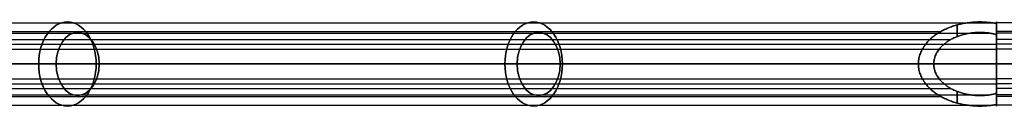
# Model space of a CAD drawing. Header units: millimetres. Extents: x -710 to 710, y 0 to 382.
# Tile 2 of 8: x -536 to -349, y 169 to 185. Entities that reach past the tile are written whole.
import ezdxf

# ---------------------------------------------------------------- set-up
doc = ezdxf.new("R2010")
doc.units = ezdxf.units.MM
doc.header["$MEASUREMENT"] = 0
for name, color, linetype in [('IGES LEVEL 18', 7, 'Continuous'), ('IGES LEVEL 19', 7, 'Continuous'), ('IGES LEVEL 22', 7, 'Continuous')]:
    doc.layers.add(name, color=color, linetype=linetype)

msp = doc.modelspace()

# ---------------------------------------------------------------- linework, layer by layer
at = {"layer": 'IGES LEVEL 18', "color": 252, "extrusion": (0.729573, 0, -0.683903)}
for centre, radius, start, end in [((177, -241.53, -495.57), 8, 270, 90), ((177, -241.53, -374.02), 8, 270, 90), ((177, -241.53, -492.93), 6, 270, 90), ((177, -241.53, -372.71), 6, 270, 90), ((177, -241.53, -495.57), 8, 90, 270), ((177, -241.53, -492.93), 6, 90, 270), ((177, -241.53, -374.02), 8, 90, 270), ((177, -241.53, -372.71), 6, 90, 270)]:
    msp.add_arc(centre, radius, start, end, dxfattribs=at)
at = {"layer": 'IGES LEVEL 18', "color": 252}
for points in [[(-695.21, 184.85, 322.77), (-523.04, 184.85, 161.39), (-350.88, 184.85, 0)], [(-357.48, 182.23), (-357.48, 183.33), (-357.48, 184.44)], [(-350, 184.7), (-350, 183.65), (-350, 182.6)], [(-350, 182.6), (-350, 183.65), (-350, 184.7)], [(-700.96, 183.18, 319.07), (-530.77, 183.18, 159.53), (-360.58, 183.18, 0)], [(-695.43, 182.88, 322.44), (-523.44, 182.88, 161.22), (-351.45, 182.88, 0)], [(-350, 180.16, 4.02), (-350, 181.66, 4.02), (-350, 183.16, 4.02)], [(-699.47, 181.64, 319.41), (-529.1, 181.64, 159.71), (-358.73, 181.64, 0)], [(-694.42, 180.77, 329.57), (-522.21, 180.77, 168.14), (-350, 180.77, 6.71)], [(-694, 179.83, 326.76), (-522, 179.83, 165.52), (-350, 179.83, 4.29)], [(-707.47, 177, 321.16), (-536.17, 177, 160.58), (-364.86, 177)], [(-364.86, 177), (-536.17, 177, 160.58), (-707.47, 177, 321.16)], [(-361.94, 177), (-532.09, 177, 159.5), (-702.24, 177, 319)], [(-702.24, 177, 319), (-532.09, 177, 159.5), (-361.94, 177)], [(-350, 177, 8), (-523.26, 177, 170.42), (-696.53, 177, 332.84)], [(-696.53, 177, 332.84), (-523.26, 177, 170.42), (-350, 177, 8)], [(-694.04, 177, 327.76), (-522.02, 177, 166.51), (-350, 177, 5.26)], [(-350, 177, 5.26), (-522.02, 177, 166.51), (-694.04, 177, 327.76)], [(-361.94, 177), (-363.4, 177), (-364.86, 177)], [(-350, 177, 8), (-350, 177, 6.63), (-350, 177, 5.26)], [(-699.47, 172.36, 319.41), (-529.1, 172.36, 159.71), (-358.73, 172.36, 0)], [(-694.42, 173.23, 329.57), (-522.21, 173.23, 168.14), (-350, 173.23, 6.71)], [(-694, 174.17, 326.76), (-522, 174.17, 165.52), (-350, 174.17, 4.29)], [(-350, 170.84, 4.02), (-350, 172.34, 4.02), (-350, 173.84, 4.02)], [(-700.96, 170.82, 319.07), (-530.77, 170.82, 159.53), (-360.58, 170.82, 0)], [(-695.43, 171.12, 322.44), (-523.44, 171.12, 161.22), (-351.45, 171.12, 0)], [(-357.48, 169.56), (-357.48, 170.67), (-357.48, 171.77)], [(-350, 171.4), (-350, 170.35), (-350, 169.3)], [(-350, 169.3), (-350, 170.35), (-350, 171.4)], [(-695.21, 169.15, 322.77), (-523.04, 169.15, 161.39), (-350.88, 169.15, 0)]]:
    msp.add_open_spline(points, degree=2, dxfattribs=at)
at = {"layer": 'IGES LEVEL 18'}
for points, weights in [([(-350, 184.7), (-358.13, 186.26), (-364.86, 182.78), (-364.86, 177)], [1, 0.735983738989, 0.735983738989, 1]), ([(-350, 177, 8), (-350, 180.73, 8), (-350, 183.69, 4.92), (-350, 184.7)], [1, 0.864668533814, 0.864668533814, 1]), ([(-350, 182.6), (-356.33, 184.27), (-361.94, 181.64), (-361.94, 177)], [1, 0.710289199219, 0.710289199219, 1]), ([(-350, 177, 5.26), (-350, 179.56, 5.26), (-350, 181.67, 3.27), (-350, 182.6)], [1, 0.883195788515, 0.883195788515, 1]), ([(-364.86, 177), (-364.86, 171.22), (-358.13, 167.74), (-350, 169.3)], [1, 0.735983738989, 0.735983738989, 1]), ([(-361.94, 177), (-361.94, 172.36), (-356.33, 169.73), (-350, 171.4)], [1, 0.710289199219, 0.710289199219, 1]), ([(-350, 169.3), (-350, 170.31, 4.92), (-350, 173.27, 8), (-350, 177, 8)], [1, 0.864668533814, 0.864668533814, 1]), ([(-350, 171.4), (-350, 172.33, 3.27), (-350, 174.44, 5.26), (-350, 177, 5.26)], [1, 0.883195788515, 0.883195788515, 1])]:
    msp.add_rational_spline(points, weights, degree=3, dxfattribs=at)
at = {"layer": 'IGES LEVEL 18', "color": 252}
for points, weights in [([(-364.86, 177), (-364.86, 182.78), (-358.13, 186.26), (-350, 184.7)], [1, 0.735983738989, 0.735983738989, 1]), ([(-350, 184.7), (-358.13, 186.26), (-364.86, 182.78), (-364.86, 177)], [1, 0.735983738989, 0.735983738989, 1]), ([(-350, 184.7), (-350, 183.69, 4.92), (-350, 180.73, 8), (-350, 177, 8)], [1, 0.864668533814, 0.864668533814, 1]), ([(-350, 177, 8), (-350, 180.73, 8), (-350, 183.69, 4.92), (-350, 184.7)], [1, 0.864668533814, 0.864668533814, 1]), ([(-350, 182.6), (-356.33, 184.27), (-361.94, 181.64), (-361.94, 177)], [1, 0.710289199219, 0.710289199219, 1]), ([(-350, 182.6), (-356.33, 184.27), (-361.94, 181.64), (-361.94, 177)], [1, 0.710289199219, 0.710289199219, 1]), ([(-350, 177, 5.26), (-350, 179.56, 5.26), (-350, 181.67, 3.27), (-350, 182.6)], [1, 0.883195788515, 0.883195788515, 1]), ([(-350, 177, 5.26), (-350, 179.56, 5.26), (-350, 181.67, 3.27), (-350, 182.6)], [1, 0.883195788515, 0.883195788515, 1]), ([(-350, 169.3), (-358.13, 167.74), (-364.86, 171.22), (-364.86, 177)], [1, 0.735983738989, 0.735983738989, 1]), ([(-364.86, 177), (-364.86, 171.22), (-358.13, 167.74), (-350, 169.3)], [1, 0.735983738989, 0.735983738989, 1]), ([(-361.94, 177), (-361.94, 172.36), (-356.33, 169.73), (-350, 171.4)], [1, 0.710289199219, 0.710289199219, 1]), ([(-361.94, 177), (-361.94, 172.36), (-356.33, 169.73), (-350, 171.4)], [1, 0.710289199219, 0.710289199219, 1]), ([(-350, 177, 8), (-350, 173.27, 8), (-350, 170.31, 4.92), (-350, 169.3)], [1, 0.864668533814, 0.864668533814, 1]), ([(-350, 171.4), (-350, 172.33, 3.27), (-350, 174.44, 5.26), (-350, 177, 5.26)], [1, 0.883195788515, 0.883195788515, 1]), ([(-350, 169.3), (-350, 170.31, 4.92), (-350, 173.27, 8), (-350, 177, 8)], [1, 0.864668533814, 0.864668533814, 1]), ([(-350, 171.4), (-350, 172.33, 3.27), (-350, 174.44, 5.26), (-350, 177, 5.26)], [1, 0.883195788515, 0.883195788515, 1])]:
    msp.add_rational_spline(points, weights, degree=3, dxfattribs=at)
at = {"layer": 'IGES LEVEL 18'}
for points in [[(-350, 182.6), (-350, 183.65), (-350, 184.7)], [(-364.86, 177), (-536.17, 177, 160.58), (-707.47, 177, 321.16)], [(-702.24, 177, 319), (-532.09, 177, 159.5), (-361.94, 177)], [(-696.53, 177, 332.84), (-523.26, 177, 170.42), (-350, 177, 8)], [(-350, 177, 5.26), (-522.02, 177, 166.51), (-694.04, 177, 327.76)], [(-350, 169.3), (-350, 170.35), (-350, 171.4)]]:
    msp.add_open_spline(points, degree=2, dxfattribs=at)
at = {"layer": 'IGES LEVEL 19', "color": 252, "extrusion": (0.729573, 0, 0.683903)}
for centre, radius, start, end in [((177, 241.53, -495.57), 8, 270, 90), ((177, 241.53, -374.02), 8, 270, 90), ((177, 241.53, -492.93), 6, 270, 90), ((177, 241.53, -372.71), 6, 270, 90), ((177, 241.53, -495.57), 8, 90, 270), ((177, 241.53, -492.93), 6, 90, 270), ((177, 241.53, -374.02), 8, 90, 270), ((177, 241.53, -372.71), 6, 90, 270)]:
    msp.add_arc(centre, radius, start, end, dxfattribs=at)
at = {"layer": 'IGES LEVEL 19', "color": 252}
for points in [[(-695.21, 184.85, -322.77), (-523.04, 184.85, -161.39), (-350.88, 184.85, 0)], [(-357.48, 184.44), (-357.48, 183.33), (-357.48, 182.23)], [(-350, 182.6), (-350, 183.65), (-350, 184.7)], [(-350, 184.7), (-350, 183.65), (-350, 182.6)], [(-700.96, 183.18, -319.07), (-530.77, 183.18, -159.53), (-360.58, 183.18, 0)], [(-695.43, 182.88, -322.44), (-523.44, 182.88, -161.22), (-351.45, 182.88, 0)], [(-350, 183.16, -4.02), (-350, 181.66, -4.02), (-350, 180.16, -4.02)], [(-699.47, 181.64, -319.41), (-529.1, 181.64, -159.71), (-358.73, 181.64, 0)], [(-694.42, 180.77, -329.57), (-522.21, 180.77, -168.14), (-350, 180.77, -6.71)], [(-694, 179.83, -326.76), (-522, 179.83, -165.52), (-350, 179.83, -4.29)], [(-707.47, 177, -321.16), (-536.17, 177, -160.58), (-364.86, 177)], [(-364.86, 177), (-536.17, 177, -160.58), (-707.47, 177, -321.16)], [(-361.94, 177), (-532.09, 177, -159.5), (-702.24, 177, -319)], [(-702.24, 177, -319), (-532.09, 177, -159.5), (-361.94, 177)], [(-350, 177, -8), (-523.26, 177, -170.42), (-696.53, 177, -332.84)], [(-696.53, 177, -332.84), (-523.26, 177, -170.42), (-350, 177, -8)], [(-694.04, 177, -327.76), (-522.02, 177, -166.51), (-350, 177, -5.26)], [(-350, 177, -5.26), (-522.02, 177, -166.51), (-694.04, 177, -327.76)], [(-361.94, 177), (-363.4, 177), (-364.86, 177)], [(-350, 177, -8), (-350, 177, -6.63), (-350, 177, -5.26)], [(-699.47, 172.36, -319.41), (-529.1, 172.36, -159.71), (-358.73, 172.36, 0)], [(-694.42, 173.23, -329.57), (-522.21, 173.23, -168.14), (-350, 173.23, -6.71)], [(-694, 174.17, -326.76), (-522, 174.17, -165.52), (-350, 174.17, -4.29)], [(-350, 173.84, -4.02), (-350, 172.34, -4.02), (-350, 170.84, -4.02)], [(-700.96, 170.82, -319.07), (-530.77, 170.82, -159.53), (-360.58, 170.82, 0)], [(-695.43, 171.12, -322.44), (-523.44, 171.12, -161.22), (-351.45, 171.12, 0)], [(-357.48, 171.77), (-357.48, 170.67), (-357.48, 169.56)], [(-350, 169.3), (-350, 170.35), (-350, 171.4)], [(-350, 171.4), (-350, 170.35), (-350, 169.3)], [(-695.21, 169.15, -322.77), (-523.04, 169.15, -161.39), (-350.88, 169.15, 0)]]:
    msp.add_open_spline(points, degree=2, dxfattribs=at)
at = {"layer": 'IGES LEVEL 19'}
for points, weights in [([(-364.86, 177), (-364.86, 182.78), (-358.13, 186.26), (-350, 184.7)], [1, 0.735983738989, 0.735983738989, 1]), ([(-350, 184.7), (-350, 183.69, -4.92), (-350, 180.73, -8), (-350, 177, -8)], [1, 0.864668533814, 0.864668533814, 1]), ([(-361.94, 177), (-361.94, 181.64), (-356.33, 184.27), (-350, 182.6)], [1, 0.710289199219, 0.710289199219, 1]), ([(-350, 182.6), (-350, 181.67, -3.27), (-350, 179.56, -5.26), (-350, 177, -5.26)], [1, 0.883195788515, 0.883195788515, 1]), ([(-350, 169.3), (-358.13, 167.74), (-364.86, 171.22), (-364.86, 177)], [1, 0.735983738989, 0.735983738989, 1]), ([(-350, 171.4), (-356.33, 169.73), (-361.94, 172.36), (-361.94, 177)], [1, 0.710289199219, 0.710289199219, 1]), ([(-350, 177, -5.26), (-350, 174.44, -5.26), (-350, 172.33, -3.27), (-350, 171.4)], [1, 0.883195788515, 0.883195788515, 1]), ([(-350, 177, -8), (-350, 173.27, -8), (-350, 170.31, -4.92), (-350, 169.3)], [1, 0.864668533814, 0.864668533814, 1])]:
    msp.add_rational_spline(points, weights, degree=3, dxfattribs=at)
at = {"layer": 'IGES LEVEL 19', "color": 252}
for points, weights in [([(-350, 184.7), (-358.13, 186.26), (-364.86, 182.78), (-364.86, 177)], [1, 0.735983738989, 0.735983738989, 1]), ([(-364.86, 177), (-364.86, 182.78), (-358.13, 186.26), (-350, 184.7)], [1, 0.735983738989, 0.735983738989, 1]), ([(-350, 177, -8), (-350, 180.73, -8), (-350, 183.69, -4.92), (-350, 184.7)], [1, 0.864668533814, 0.864668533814, 1]), ([(-350, 184.7), (-350, 183.69, -4.92), (-350, 180.73, -8), (-350, 177, -8)], [1, 0.864668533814, 0.864668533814, 1]), ([(-361.94, 177), (-361.94, 181.64), (-356.33, 184.27), (-350, 182.6)], [1, 0.710289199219, 0.710289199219, 1]), ([(-361.94, 177), (-361.94, 181.64), (-356.33, 184.27), (-350, 182.6)], [1, 0.710289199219, 0.710289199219, 1]), ([(-350, 182.6), (-350, 181.67, -3.27), (-350, 179.56, -5.26), (-350, 177, -5.26)], [1, 0.883195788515, 0.883195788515, 1]), ([(-350, 182.6), (-350, 181.67, -3.27), (-350, 179.56, -5.26), (-350, 177, -5.26)], [1, 0.883195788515, 0.883195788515, 1]), ([(-364.86, 177), (-364.86, 171.22), (-358.13, 167.74), (-350, 169.3)], [1, 0.735983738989, 0.735983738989, 1]), ([(-350, 169.3), (-358.13, 167.74), (-364.86, 171.22), (-364.86, 177)], [1, 0.735983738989, 0.735983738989, 1]), ([(-350, 171.4), (-356.33, 169.73), (-361.94, 172.36), (-361.94, 177)], [1, 0.710289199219, 0.710289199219, 1]), ([(-350, 171.4), (-356.33, 169.73), (-361.94, 172.36), (-361.94, 177)], [1, 0.710289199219, 0.710289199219, 1]), ([(-350, 169.3), (-350, 170.31, -4.92), (-350, 173.27, -8), (-350, 177, -8)], [1, 0.864668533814, 0.864668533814, 1]), ([(-350, 177, -5.26), (-350, 174.44, -5.26), (-350, 172.33, -3.27), (-350, 171.4)], [1, 0.883195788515, 0.883195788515, 1]), ([(-350, 177, -5.26), (-350, 174.44, -5.26), (-350, 172.33, -3.27), (-350, 171.4)], [1, 0.883195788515, 0.883195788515, 1]), ([(-350, 177, -8), (-350, 173.27, -8), (-350, 170.31, -4.92), (-350, 169.3)], [1, 0.864668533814, 0.864668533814, 1])]:
    msp.add_rational_spline(points, weights, degree=3, dxfattribs=at)
at = {"layer": 'IGES LEVEL 19'}
for points in [[(-350, 184.7), (-350, 183.65), (-350, 182.6)], [(-364.86, 177), (-536.17, 177, -160.58), (-707.47, 177, -321.16)], [(-702.24, 177, -319), (-532.09, 177, -159.5), (-361.94, 177)], [(-696.53, 177, -332.84), (-523.26, 177, -170.42), (-350, 177, -8)], [(-350, 177, -5.26), (-522.02, 177, -166.51), (-694.04, 177, -327.76)], [(-350, 171.4), (-350, 170.35), (-350, 169.3)]]:
    msp.add_open_spline(points, degree=2, dxfattribs=at)
at = {"layer": 'IGES LEVEL 22', "extrusion": (1, 0, 0)}
for radius, start, end in [(8, 270, 90), (6, 270, 90), (8, 90, 270), (6, 90, 270)]:
    msp.add_arc((177, 0, -350), radius, start, end, dxfattribs=at)
at = {"layer": 'IGES LEVEL 22', "color": 252, "extrusion": (1, 0, 0)}
for radius, start, end in [(8, 270, 90), (8, 270, 90), (6, 270, 90), (8, 90, 270), (8, 90, 270), (6, 90, 270)]:
    msp.add_arc((177, 0, -350), radius, start, end, dxfattribs=at)
at = {"layer": 'IGES LEVEL 22', "color": 252}
for points in [[(-350, 185), (-350, 184), (-350, 183)], [(350, 184.85, -1.56), (0, 184.85, -1.56), (-350, 184.85, -1.56)], [(350, 183.18, 5.08), (0, 183.18, 5.08), (-350, 183.18, 5.08)], [(350, 182.88, -1.17), (0, 182.88, -1.17), (-350, 182.88, -1.17)], [(350, 181.64, 3.81), (0, 181.64, 3.81), (-350, 181.64, 3.81)], [(350, 180.77, -7.06), (0, 180.77, -7.06), (-350, 180.77, -7.06)], [(350, 179.83, -5.29), (0, 179.83, -5.29), (-350, 179.83, -5.29)], [(-350, 177, -8), (-350, 177, -7), (-350, 177, -6)], [(-350, 177, 6), (-350, 177, 7), (-350, 177, 8)], [(350, 177, -6), (0, 177, -6), (-350, 177, -6)], [(-350, 177, 6), (0, 177, 6), (350, 177, 6)], [(-350, 177, -8), (0, 177, -8), (350, 177, -8)], [(350, 177, 8), (0, 177, 8), (-350, 177, 8)], [(-350, 177, 8), (0, 177, 8), (350, 177, 8)], [(350, 177, -8), (0, 177, -8), (-350, 177, -8)], [(350, 177, 6), (0, 177, 6), (-350, 177, 6)], [(-350, 177, -6), (0, 177, -6), (350, 177, -6)], [(350, 174.17, -5.29), (0, 174.17, -5.29), (-350, 174.17, -5.29)], [(350, 173.23, -7.06), (0, 173.23, -7.06), (-350, 173.23, -7.06)], [(350, 172.36, 3.81), (0, 172.36, 3.81), (-350, 172.36, 3.81)], [(350, 171.12, -1.17), (0, 171.12, -1.17), (-350, 171.12, -1.17)], [(-350, 171), (-350, 170), (-350, 169)], [(350, 170.82, 5.08), (0, 170.82, 5.08), (-350, 170.82, 5.08)], [(350, 169.15, -1.56), (0, 169.15, -1.56), (-350, 169.15, -1.56)]]:
    msp.add_open_spline(points, degree=2, dxfattribs=at)
for points, knots in [([(-350, 177, 6), (-350, 177.59, 6), (-350, 178.75, 5.77), (-350, 179.84, 5.32), (-350, 180.33, 4.99), (-350, 180.82, 4.66), (-350, 181.24, 4.24), (-350, 181.66, 3.82), (-350, 181.99, 3.33), (-350, 182.32, 2.84), (-350, 182.77, 1.75), (-350, 183, 0.59), (-350, 183, -0.59), (-350, 182.77, -1.75), (-350, 182.54, -2.3), (-350, 182.32, -2.84), (-350, 181.99, -3.33), (-350, 181.66, -3.82), (-350, 181.24, -4.24), (-350, 180.82, -4.66), (-350, 180.33, -4.99), (-350, 179.84, -5.32), (-350, 179.3, -5.54), (-350, 178.75, -5.77), (-350, 177.59, -6), (-350, 177, -6)], [1, 1, 1, 1.0625, 1.125, 1.1875, 1.1875, 1.25, 1.25, 1.3125, 1.3125, 1.375, 1.4375, 1.5, 1.5625, 1.625, 1.625, 1.6875, 1.6875, 1.75, 1.75, 1.8125, 1.8125, 1.875, 1.875, 1.9375, 2, 2, 2]), ([(-350, 177, -6), (-350, 176.41, -6), (-350, 175.25, -5.77), (-350, 174.16, -5.32), (-350, 173.67, -4.99), (-350, 173.18, -4.66), (-350, 172.76, -4.24), (-350, 172.34, -3.82), (-350, 172.01, -3.33), (-350, 171.68, -2.84), (-350, 171.23, -1.75), (-350, 171, -0.59), (-350, 171, 0.59), (-350, 171.23, 1.75), (-350, 171.68, 2.84), (-350, 172.34, 3.82), (-350, 173.18, 4.66), (-350, 174.16, 5.32), (-350, 175.25, 5.77), (-350, 176.41, 6), (-350, 177, 6)], [0, 0, 0, 0.0625, 0.125, 0.1875, 0.1875, 0.25, 0.25, 0.3125, 0.3125, 0.375, 0.4375, 0.5, 0.5625, 0.625, 0.6875, 0.75, 0.8125, 0.875, 0.9375, 1, 1, 1])]:
    msp.add_open_spline(points, degree=2, knots=knots, dxfattribs=at)
at = {"layer": 'IGES LEVEL 22'}
for points in [[(-350, 177, 8), (0, 177, 8), (350, 177, 8)], [(350, 177, -8), (0, 177, -8), (-350, 177, -8)], [(-350, 177, -6), (0, 177, -6), (350, 177, -6)], [(350, 177, 6), (0, 177, 6), (-350, 177, 6)]]:
    msp.add_open_spline(points, degree=2, dxfattribs=at)

doc.saveas('drawing.dxf')
